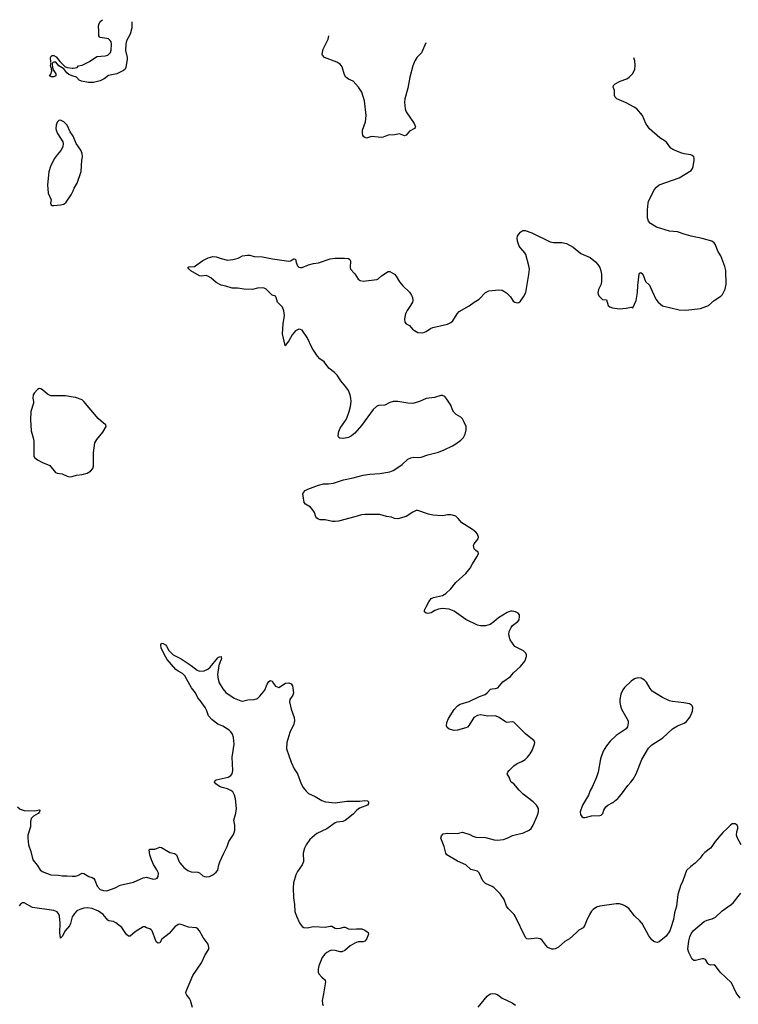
# Model space of a CAD drawing. Header units: inches. Extents: x 1246200 to 1417275, y 606399 to 671266.
# Tile 21 of 63: x 1299355 to 1308046, y 655803 to 667707. Entities that reach past the tile are written whole.
import ezdxf

# ---------------------------------------------------------------- set-up
doc = ezdxf.new("R2010")
doc.units = ezdxf.units.IN
doc.header["$MEASUREMENT"] = 0
for name, color, linetype in [('B2695', 7, 'Continuous'), ('B2696', 7, 'Continuous'), ('B3605', 7, 'Continuous'), ('B3606', 7, 'Continuous')]:
    doc.layers.add(name, color=color, linetype=linetype)

msp = doc.modelspace()

# ---------------------------------------------------------------- linework, layer by layer
at = {"layer": 'B2695', "color": 6, "elevation": 900}
for points in [[(1299330, 658192), (1299362, 658162), (1299410, 658145), (1299537, 658143), (1299594, 658154), (1299597, 658150), (1299595, 658130), (1299580, 658110), (1299521, 658079), (1299494, 658050), (1299487, 658013), (1299484, 657950), (1299455, 657850), (1299453, 657810), (1299461, 657730), (1299490, 657650), (1299515, 657550), (1299566, 657486), (1299601, 657430), (1299627, 657407), (1299730, 657368), (1299823, 657363), (1299870, 657355), (1299930, 657358), (1299991, 657351), (1300000, 657352)], [(1300000, 656875), (1299990, 656859), (1299970, 656781), (1299956, 656750), (1299907, 656693), (1299870, 656622), (1299850, 656603), (1299842, 656670), (1299844, 656784), (1299836, 656870), (1299830, 656895), (1299810, 656922), (1299770, 656936), (1299510, 656972), (1299410, 657029), (1299390, 657030), (1299366, 657014), (1299350, 656994)]]:
    msp.add_lwpolyline(points, dxfattribs=at)
at = {"layer": 'B2696', "color": 6}
for points, elevation in [([(1300000, 667026), (1299950, 667043), (1299925, 667065), (1299891, 667111), (1299830, 667151), (1299793, 667193), (1299770, 667194), (1299754, 667186), (1299750, 667170), (1299753, 667130), (1299761, 667101), (1299794, 667054), (1299793, 667030), (1299770, 667015), (1299737, 667017), (1299723, 667023), (1299717, 667030), (1299732, 667048), (1299742, 667090), (1299738, 667118), (1299728, 667150), (1299730, 667174), (1299736, 667184), (1299730, 667195), (1299726, 667250), (1299735, 667265), (1299750, 667275), (1299770, 667275), (1299796, 667256), (1299842, 667202), (1299902, 667142), (1299929, 667129), (1299990, 667120), (1300000, 667121)], 900), ([(1300000, 666299), (1299995, 666310), (1299966, 666350), (1299930, 666430), (1299890, 666472), (1299848, 666492), (1299830, 666489), (1299810, 666469), (1299796, 666430), (1299794, 666390), (1299797, 666370), (1299812, 666332), (1299876, 666230), (1299881, 666210), (1299877, 666170), (1299853, 666127), (1299807, 666073), (1299774, 666026), (1299726, 665934), (1299706, 665866), (1299690, 665710), (1299699, 665610), (1299736, 665530), (1299728, 665490), (1299735, 665470), (1299750, 665461), (1299770, 665459), (1299850, 665469), (1299890, 665478), (1299919, 665501), (1299977, 665590), (1300000, 665636)], 1000), ([(1300000, 663144), (1299910, 663159), (1299730, 663161), (1299690, 663179), (1299630, 663233), (1299610, 663245), (1299590, 663249), (1299570, 663237), (1299530, 663190), (1299520, 663170), (1299515, 663130), (1299523, 663090), (1299522, 663070), (1299489, 662970), (1299488, 662870), (1299496, 662736), (1299520, 662650), (1299526, 662610), (1299528, 662428), (1299539, 662410), (1299570, 662384), (1299630, 662353), (1299718, 662318), (1299790, 662231), (1299810, 662223), (1299870, 662216), (1299930, 662187), (1299962, 662182), (1299990, 662185), (1300000, 662188)], 1000)]:
    msp.add_lwpolyline(points, dxfattribs=dict(at, elevation=elevation))
at = {"layer": 'B3605', "color": 6, "elevation": 900}
for points in [[(1300000, 657352), (1300030, 657354), (1300058, 657362), (1300110, 657389), (1300130, 657383), (1300190, 657349), (1300230, 657336), (1300250, 657323), (1300264, 657304), (1300292, 657232), (1300330, 657193), (1300370, 657178), (1300410, 657177), (1300510, 657213), (1300570, 657243), (1300730, 657279), (1300850, 657334), (1300890, 657340), (1300970, 657318), (1300998, 657322), (1301017, 657330), (1301031, 657350), (1301032, 657390), (1301015, 657430), (1300974, 657494), (1300948, 657548), (1300928, 657612), (1300921, 657670), (1300930, 657677), (1300990, 657679), (1301050, 657702), (1301070, 657698), (1301170, 657640), (1301227, 657627), (1301250, 657610), (1301278, 657538), (1301294, 657514), (1301339, 657459), (1301390, 657419), (1301430, 657404), (1301510, 657401), (1301531, 657391), (1301570, 657357), (1301590, 657347), (1301610, 657343), (1301650, 657347), (1301692, 657370), (1301730, 657401), (1301750, 657424), (1301763, 657490), (1301775, 657526), (1301823, 657630), (1301866, 657710), (1301886, 657770), (1301942, 657858), (1301956, 657904), (1301956, 657970), (1301946, 658030), (1301970, 658116), (1301979, 658170), (1301966, 658286), (1301955, 658330), (1301932, 658370), (1301910, 658390), (1301870, 658409), (1301803, 658423), (1301770, 658435), (1301727, 658467), (1301713, 658490), (1301719, 658510), (1301730, 658519), (1301876, 658550), (1301910, 658569), (1301924, 658590), (1301933, 658630), (1301923, 658790), (1301950, 658950), (1301943, 659030), (1301929, 659070), (1301910, 659097), (1301890, 659116), (1301810, 659167), (1301750, 659191), (1301681, 659241), (1301638, 659290), (1301618, 659350), (1301598, 659390), (1301537, 659477), (1301508, 659510), (1301480, 659570), (1301435, 659630), (1301353, 659773), (1301323, 659803), (1301270, 659832), (1301245, 659850), (1301139, 659970), (1301124, 660000)], [(1301266, 660000), (1301310, 659978), (1301430, 659899), (1301503, 659843), (1301530, 659831), (1301586, 659834), (1301630, 659856), (1301659, 659881), (1301750, 659992), (1301761, 660000)], [(1301792, 660000), (1301795, 659990), (1301793, 659970), (1301778, 659942), (1301762, 659898), (1301748, 659792), (1301754, 659734), (1301767, 659690), (1301810, 659616), (1301850, 659571), (1301950, 659504), (1302030, 659472), (1302050, 659469), (1302114, 659486), (1302190, 659490), (1302230, 659502), (1302261, 659530), (1302319, 659601), (1302350, 659674), (1302370, 659704), (1302390, 659719), (1302410, 659711), (1302423, 659683), (1302450, 659651), (1302490, 659635), (1302570, 659685), (1302610, 659689), (1302638, 659678), (1302654, 659654), (1302668, 659570), (1302659, 659541), (1302622, 659490), (1302618, 659462), (1302637, 659370), (1302675, 659270), (1302678, 659230), (1302669, 659190), (1302622, 659090), (1302584, 658970), (1302580, 658890), (1302639, 658730), (1302676, 658650), (1302713, 658590), (1302761, 658470), (1302785, 658425), (1302819, 658379), (1302850, 658352), (1302930, 658315), (1303010, 658268), (1303053, 658253), (1303170, 658239), (1303310, 658258), (1303470, 658261), (1303530, 658269), (1303562, 658262), (1303575, 658250), (1303575, 658230), (1303562, 658210), (1303464, 658176), (1303432, 658150), (1303390, 658100), (1303290, 658027), (1303265, 658015), (1303190, 658004), (1303170, 657996), (1303070, 657926), (1302950, 657869), (1302865, 657795), (1302818, 657730), (1302798, 657690), (1302783, 657630), (1302786, 657530), (1302770, 657490), (1302715, 657410), (1302696, 657370), (1302668, 657272), (1302662, 657210), (1302668, 657090), (1302679, 657010), (1302684, 656924), (1302702, 656870), (1302739, 656790), (1302770, 656745), (1302790, 656732), (1302830, 656729), (1302910, 656742), (1303050, 656736), (1303110, 656749), (1303130, 656746), (1303170, 656722), (1303190, 656718), (1303230, 656722), (1303275, 656735), (1303290, 656735), (1303330, 656717), (1303370, 656710), (1303430, 656717), (1303494, 656714), (1303530, 656700), (1303570, 656670), (1303575, 656650), (1303567, 656630), (1303548, 656590), (1303530, 656568), (1303510, 656560), (1303450, 656557), (1303410, 656544), (1303351, 656510), (1303286, 656454), (1303250, 656437), (1303230, 656436), (1303170, 656453), (1303130, 656456), (1303105, 656450), (1303070, 656430), (1303046, 656410), (1303013, 656370), (1302974, 656270), (1302964, 656230), (1302966, 656190), (1302974, 656170), (1303008, 656130), (1303042, 656102), (1303050, 656090), (1303053, 656073), (1303030, 655930), (1303012, 655850), (1303016, 655810), (1303025, 655790)], [(1308079, 657730), (1308038, 657810), (1308026, 657850), (1308030, 657890), (1308041, 657930), (1308041, 657950), (1308032, 657970), (1308010, 657986), (1307990, 657987), (1307970, 657984), (1307950, 657969), (1307913, 657930), (1307859, 657881), (1307768, 657772), (1307727, 657710), (1307710, 657691), (1307641, 657639), (1307613, 657610), (1307586, 657570), (1307523, 657510), (1307470, 657470), (1307421, 657419), (1307402, 657378), (1307370, 657284), (1307352, 657248), (1307313, 657130), (1307300, 656990), (1307275, 656910), (1307264, 656830), (1307232, 656728), (1307216, 656690), (1307173, 656627), (1307090, 656559), (1307070, 656552), (1307050, 656553), (1307023, 656563), (1307001, 656581), (1306963, 656630), (1306882, 656782), (1306854, 656814), (1306790, 656874), (1306721, 656961), (1306682, 656990), (1306650, 657006), (1306610, 657016), (1306570, 657019), (1306370, 656990), (1306330, 656977), (1306290, 656951), (1306270, 656930), (1306245, 656890), (1306209, 656812), (1306190, 656759), (1306171, 656729), (1306119, 656701), (1306090, 656670), (1306004, 656596), (1305950, 656564), (1305870, 656493), (1305830, 656473), (1305810, 656469), (1305790, 656471), (1305744, 656490), (1305717, 656517), (1305670, 656581), (1305650, 656595), (1305610, 656601), (1305510, 656592), (1305490, 656594), (1305472, 656610), (1305349, 656870), (1305334, 656890), (1305261, 656961), (1305244, 656990), (1305214, 657070), (1305170, 657133), (1305090, 657214), (1305070, 657228), (1304990, 657265), (1304955, 657295), (1304911, 657391), (1304891, 657411), (1304810, 657434), (1304749, 657489), (1304650, 657532), (1304520, 657610), (1304507, 657630), (1304487, 657710), (1304450, 657810), (1304458, 657842), (1304477, 657863), (1304528, 657872), (1304646, 657870), (1304710, 657886), (1304798, 657858), (1304835, 657835), (1304870, 657825), (1304990, 657818), (1305092, 657792), (1305130, 657787), (1305206, 657794), (1305250, 657810), (1305315, 657845), (1305450, 657878), (1305515, 657910), (1305540, 657930), (1305567, 657970), (1305617, 658090), (1305628, 658130), (1305628, 658170), (1305604, 658210), (1305564, 658250), (1305444, 658344), (1305394, 658393), (1305330, 658470), (1305301, 658490), (1305290, 658505), (1305274, 658550), (1305252, 658590), (1305258, 658610), (1305274, 658630), (1305330, 658686), (1305370, 658713), (1305430, 658739), (1305470, 658763), (1305497, 658790), (1305530, 658831), (1305552, 658870), (1305583, 658950), (1305585, 658970), (1305577, 658990), (1305473, 659073), (1305330, 659215), (1305310, 659220), (1305250, 659212), (1305230, 659218), (1305154, 659270), (1305110, 659290), (1305015, 659285), (1304930, 659301), (1304890, 659296), (1304848, 659270), (1304790, 659177), (1304770, 659155), (1304750, 659144), (1304650, 659119), (1304610, 659114), (1304550, 659128), (1304525, 659150), (1304517, 659170), (1304522, 659210), (1304543, 659257), (1304611, 659369), (1304651, 659410), (1304682, 659430), (1304790, 659465), (1304916, 659524), (1304985, 659550), (1305010, 659570), (1305050, 659613), (1305070, 659619), (1305110, 659621), (1305136, 659630), (1305199, 659701), (1305292, 659768), (1305329, 659811), (1305410, 659888), (1305463, 659950), (1305474, 659970), (1305481, 660000)], [(1308070, 655876), (1308022, 655942), (1307962, 656062), (1307825, 656190), (1307770, 656270), (1307750, 656280), (1307710, 656278), (1307690, 656284), (1307678, 656298), (1307650, 656346), (1307630, 656355), (1307610, 656355), (1307530, 656333), (1307510, 656334), (1307490, 656351), (1307447, 656430), (1307435, 656470), (1307448, 656572), (1307459, 656621), (1307478, 656662), (1307504, 656696), (1307635, 656805), (1307670, 656820), (1307730, 656836), (1307770, 656855), (1307850, 656935), (1307961, 657010), (1307982, 657030), (1308075, 657145)], [(1301445, 655765), (1301422, 655850), (1301410, 655873), (1301375, 655915), (1301367, 655930), (1301366, 655946), (1301371, 655970), (1301448, 656150), (1301555, 656305), (1301599, 656401), (1301641, 656470), (1301644, 656490), (1301635, 656530), (1301575, 656610), (1301530, 656690), (1301510, 656715), (1301488, 656728), (1301396, 656736), (1301310, 656768), (1301290, 656771), (1301270, 656767), (1301230, 656739), (1301161, 656659), (1301073, 656590), (1301050, 656548), (1301030, 656542), (1301010, 656556), (1301001, 656570), (1300956, 656690), (1300945, 656705), (1300930, 656715), (1300888, 656728), (1300870, 656738), (1300850, 656741), (1300750, 656681), (1300690, 656629), (1300670, 656626), (1300646, 656646), (1300589, 656730), (1300519, 656790), (1300490, 656806), (1300433, 656813), (1300420, 656820), (1300365, 656890), (1300307, 656930), (1300230, 656963), (1300170, 656971), (1300130, 656966), (1300081, 656950), (1300048, 656932), (1300017, 656903), (1300000, 656875)], [(1304899, 655770), (1305010, 655901), (1305030, 655919), (1305050, 655928), (1305070, 655932), (1305109, 655929), (1305137, 655917), (1305190, 655877), (1305310, 655821), (1305350, 655793)]]:
    msp.add_lwpolyline(points, dxfattribs=at)
msp.add_lwpolyline([(1306830, 659751), (1306790, 659740), (1306749, 659710), (1306670, 659634), (1306650, 659607), (1306627, 659553), (1306615, 659490), (1306615, 659450), (1306621, 659410), (1306633, 659370), (1306712, 659230), (1306714, 659206), (1306704, 659156), (1306688, 659132), (1306568, 659052), (1306495, 658985), (1306450, 658929), (1306410, 658863), (1306379, 658770), (1306351, 658610), (1306330, 658550), (1306279, 658430), (1306254, 658390), (1306233, 658330), (1306160, 658210), (1306135, 658130), (1306138, 658098), (1306154, 658074), (1306170, 658063), (1306190, 658061), (1306210, 658065), (1306270, 658083), (1306370, 658085), (1306389, 658091), (1306409, 658111), (1306420, 658150), (1306443, 658190), (1306467, 658210), (1306530, 658244), (1306588, 658290), (1306635, 658345), (1306709, 658450), (1306746, 658490), (1306773, 658527), (1306809, 658590), (1306879, 658761), (1306961, 658899), (1307000, 658940), (1307134, 659026), (1307250, 659135), (1307310, 659170), (1307390, 659202), (1307418, 659222), (1307462, 659278), (1307493, 659347), (1307497, 659390), (1307490, 659410), (1307480, 659420), (1307454, 659434), (1307389, 659449), (1307250, 659466), (1307214, 659474), (1307131, 659511), (1307006, 659590), (1306980, 659620), (1306936, 659696), (1306910, 659722), (1306870, 659745)], close=True, dxfattribs=at)
at = {"layer": 'B3606', "color": 6}
for points, elevation in [([(1300000, 667121), (1300052, 667128), (1300068, 667150), (1300110, 667158), (1300199, 667201), (1300290, 667261), (1300391, 667269), (1300421, 667279), (1300443, 667297), (1300453, 667310), (1300460, 667340), (1300466, 667410), (1300460, 667440), (1300450, 667457), (1300430, 667474), (1300410, 667480), (1300330, 667490), (1300320, 667500), (1300312, 667512), (1300314, 667570), (1300307, 667630), (1300311, 667650), (1300330, 667683), (1300355, 667707)], 900), ([(1300713, 667681), (1300712, 667610), (1300691, 667530), (1300648, 667450), (1300637, 667410), (1300636, 667336), (1300655, 667250), (1300656, 667230), (1300639, 667130), (1300630, 667110), (1300610, 667092), (1300530, 667054), (1300430, 667033), (1300375, 666990), (1300330, 666968), (1300249, 666949), (1300186, 666946), (1300103, 666963), (1300076, 666976), (1300044, 667010), (1300000, 667026)], 900), ([(1304269, 667428), (1304213, 667307), (1304157, 667250), (1304133, 667210), (1304111, 667150), (1304074, 667010), (1304050, 666879), (1304012, 666750), (1304008, 666710), (1304019, 666630), (1304030, 666594), (1304127, 666450), (1304142, 666410), (1304138, 666402), (1304128, 666390), (1304070, 666360), (1304030, 666310), (1304010, 666303), (1303950, 666326), (1303890, 666315), (1303810, 666310), (1303750, 666286), (1303730, 666283), (1303610, 666294), (1303550, 666275), (1303530, 666281), (1303519, 666290), (1303506, 666310), (1303502, 666330), (1303503, 666370), (1303536, 666470), (1303546, 666550), (1303527, 666727), (1303493, 666830), (1303452, 666892), (1303390, 666965), (1303330, 666987), (1303301, 667010), (1303282, 667042), (1303256, 667136), (1303233, 667170), (1303190, 667195), (1303041, 667250), (1303017, 667277), (1303013, 667290), (1303026, 667350), (1303085, 667470), (1303094, 667512)], 900), ([(1305481, 660000), (1305483, 660010), (1305483, 660030), (1305475, 660050), (1305450, 660075), (1305344, 660130), (1305286, 660210), (1305271, 660270), (1305275, 660310), (1305300, 660360), (1305317, 660383), (1305378, 660430), (1305394, 660450), (1305401, 660490), (1305400, 660510), (1305382, 660530), (1305350, 660548), (1305310, 660557), (1305290, 660556), (1305250, 660539), (1305144, 660476), (1305090, 660428), (1305045, 660395), (1304990, 660380), (1304930, 660379), (1304890, 660386), (1304750, 660457), (1304610, 660557), (1304550, 660582), (1304470, 660587), (1304419, 660581), (1304375, 660565), (1304330, 660538), (1304290, 660528), (1304270, 660530), (1304249, 660549), (1304250, 660570), (1304270, 660610), (1304303, 660670), (1304332, 660708), (1304359, 660721), (1304470, 660747), (1304508, 660770), (1304570, 660827), (1304630, 660904), (1304750, 661010), (1304804, 661076), (1304831, 661129), (1304885, 661215), (1304902, 661250), (1304901, 661270), (1304870, 661290), (1304853, 661310), (1304844, 661350), (1304850, 661371), (1304900, 661430), (1304905, 661450), (1304890, 661487), (1304870, 661511), (1304830, 661544), (1304704, 661624), (1304658, 661678), (1304630, 661703), (1304590, 661717), (1304570, 661719), (1304530, 661719), (1304470, 661710), (1304350, 661718), (1304299, 661730), (1304170, 661774), (1304150, 661772), (1304110, 661755), (1304030, 661700), (1303930, 661672), (1303890, 661678), (1303850, 661694), (1303790, 661702), (1303710, 661725), (1303530, 661724), (1303490, 661719), (1303410, 661695), (1303210, 661645), (1303170, 661639), (1303140, 661640), (1303050, 661659), (1302990, 661660), (1302970, 661667), (1302950, 661681), (1302938, 661698), (1302922, 661750), (1302891, 661791), (1302872, 661812), (1302811, 661850), (1302796, 661870), (1302782, 661950), (1302781, 661970), (1302786, 661990), (1302806, 662014), (1302838, 662030), (1302970, 662081), (1303030, 662095), (1303090, 662095), (1303150, 662104), (1303270, 662143), (1303390, 662168), (1303510, 662201), (1303590, 662213), (1303710, 662221), (1303830, 662242), (1303870, 662257), (1303915, 662285), (1303980, 662330), (1304050, 662394), (1304085, 662410), (1304123, 662417), (1304173, 662413), (1304210, 662416), (1304290, 662448), (1304421, 662479), (1304490, 662506), (1304590, 662554), (1304630, 662580), (1304690, 662622), (1304723, 662657), (1304743, 662697), (1304755, 662750), (1304753, 662790), (1304728, 662850), (1304710, 662880), (1304690, 662901), (1304635, 662935), (1304604, 662964), (1304590, 662990), (1304568, 663048), (1304521, 663121), (1304496, 663150), (1304470, 663164), (1304450, 663163), (1304370, 663139), (1304273, 663127), (1304190, 663090), (1304110, 663067), (1304051, 663069), (1303930, 663091), (1303870, 663090), (1303830, 663077), (1303770, 663048), (1303696, 663044), (1303670, 663032), (1303630, 662993), (1303490, 662802), (1303410, 662710), (1303370, 662676), (1303330, 662654), (1303270, 662644), (1303226, 662646), (1303215, 662654), (1303207, 662670), (1303210, 662710), (1303216, 662730), (1303232, 662770), (1303297, 662863), (1303311, 662889), (1303341, 662970), (1303357, 663030), (1303363, 663090), (1303361, 663130), (1303352, 663170), (1303330, 663222), (1303299, 663270), (1303239, 663339), (1303194, 663410), (1303162, 663442), (1303094, 663494), (1303037, 663570), (1302987, 663607), (1302957, 663637), (1302894, 663734), (1302830, 663866), (1302770, 663953), (1302750, 663963), (1302730, 663965), (1302690, 663945), (1302650, 663897), (1302610, 663826), (1302577, 663783), (1302570, 663765), (1302567, 663767), (1302535, 663910), (1302541, 664030), (1302556, 664130), (1302551, 664189), (1302534, 664230), (1302474, 664290), (1302459, 664350), (1302450, 664363), (1302410, 664377), (1302335, 664450), (1302310, 664463), (1302290, 664467), (1302230, 664462), (1302170, 664446), (1302070, 664448), (1301990, 664462), (1301923, 664463), (1301850, 664485), (1301790, 664496), (1301730, 664528), (1301665, 664585), (1301630, 664607), (1301610, 664614), (1301550, 664607), (1301530, 664612), (1301427, 664670), (1301403, 664690), (1301388, 664710), (1301400, 664720), (1301470, 664723), (1301570, 664796), (1301634, 664826), (1301690, 664843), (1301730, 664839), (1301790, 664818), (1301870, 664800), (1301933, 664807), (1301996, 664824), (1302050, 664851), (1302110, 664861), (1302139, 664859), (1302190, 664843), (1302290, 664838), (1302414, 664814), (1302610, 664786), (1302630, 664792), (1302670, 664816), (1302676, 664816), (1302690, 664813), (1302698, 664770), (1302714, 664730), (1302730, 664716), (1302750, 664709), (1302770, 664711), (1302850, 664745), (1302910, 664760), (1302970, 664767), (1303110, 664816), (1303170, 664822), (1303284, 664824), (1303330, 664818), (1303346, 664806), (1303354, 664790), (1303352, 664710), (1303357, 664690), (1303410, 664635), (1303448, 664570), (1303472, 664552), (1303510, 664546), (1303673, 664567), (1303690, 664574), (1303731, 664609), (1303810, 664664), (1303830, 664664), (1303890, 664629), (1303910, 664608), (1303950, 664539), (1303988, 664488), (1304070, 664412), (1304095, 664375), (1304107, 664347), (1304109, 664310), (1304104, 664290), (1304082, 664250), (1304040, 664190), (1304021, 664150), (1304010, 664090), (1304015, 664050), (1304029, 664029), (1304070, 664010), (1304107, 663967), (1304130, 663949), (1304170, 663927), (1304230, 663921), (1304270, 663936), (1304325, 663975), (1304350, 663986), (1304530, 664027), (1304570, 664045), (1304592, 664068), (1304645, 664150), (1304670, 664177), (1304790, 664247), (1304850, 664293), (1304912, 664328), (1304988, 664410), (1305030, 664429), (1305150, 664440), (1305190, 664435), (1305244, 664404), (1305290, 664355), (1305325, 664305), (1305344, 664290), (1305370, 664283), (1305390, 664289), (1305410, 664302), (1305450, 664357), (1305475, 664410), (1305514, 664626), (1305519, 664690), (1305514, 664730), (1305475, 664870), (1305466, 664890), (1305410, 664949), (1305396, 664970), (1305376, 665030), (1305373, 665067), (1305376, 665090), (1305386, 665110), (1305416, 665144), (1305441, 665159), (1305470, 665160), (1305550, 665131), (1305770, 665021), (1305810, 665013), (1305913, 665013), (1305970, 665002), (1306050, 664956), (1306141, 664881), (1306253, 664833), (1306320, 664780), (1306349, 664749), (1306372, 664712), (1306385, 664670), (1306391, 664629), (1306393, 664550), (1306387, 664510), (1306357, 664443), (1306348, 664410), (1306351, 664390), (1306361, 664370), (1306405, 664325), (1306450, 664319), (1306472, 664252), (1306494, 664234), (1306525, 664225), (1306610, 664212), (1306690, 664218), (1306750, 664231), (1306770, 664222), (1306811, 664310), (1306826, 664410), (1306830, 664494), (1306847, 664630), (1306850, 664642), (1306869, 664651), (1306890, 664630), (1306923, 664543), (1306970, 664496), (1306985, 664470), (1307048, 664328), (1307076, 664290), (1307130, 664246), (1307330, 664200), (1307410, 664194), (1307590, 664216), (1307687, 664250), (1307755, 664310), (1307835, 664365), (1307855, 664385), (1307888, 664450), (1307899, 664510), (1307894, 664674), (1307885, 664725), (1307835, 664850), (1307799, 664910), (1307770, 664983), (1307754, 665010), (1307726, 665030), (1307610, 665063), (1307477, 665090), (1307390, 665114), (1307310, 665143), (1307212, 665152), (1307057, 665197), (1306984, 665244), (1306960, 665270), (1306947, 665310), (1306947, 665410), (1306955, 665490), (1306960, 665510), (1307029, 665651), (1307056, 665684), (1307090, 665709), (1307330, 665797), (1307476, 665884), (1307493, 665907), (1307501, 665930), (1307513, 666010), (1307514, 666030), (1307508, 666048), (1307490, 666064), (1307472, 666072), (1307390, 666085), (1307350, 666098), (1307256, 666136), (1307232, 666152), (1307213, 666173), (1307190, 666212), (1307172, 666230), (1307098, 666278), (1306970, 666386), (1306926, 666450), (1306889, 666549), (1306817, 666630), (1306788, 666650), (1306690, 666702), (1306578, 666750), (1306556, 666770), (1306548, 666790), (1306548, 666850), (1306532, 666890), (1306535, 666910), (1306557, 666930), (1306617, 666963), (1306696, 666990), (1306728, 667010), (1306770, 667058), (1306796, 667110), (1306800, 667150), (1306794, 667210), (1306783, 667245)], 900), ([(1300000, 665636), (1300016, 665670), (1300052, 665730), (1300098, 665870), (1300108, 666010), (1300116, 666050), (1300111, 666090), (1300096, 666130), (1300040, 666210), (1300000, 666299)], 1000), ([(1300000, 662188), (1300041, 662199), (1300110, 662208), (1300170, 662226), (1300213, 662250), (1300240, 662280), (1300249, 662311), (1300247, 662470), (1300263, 662590), (1300288, 662632), (1300359, 662721), (1300402, 662790), (1300398, 662810), (1300370, 662829), (1300306, 662886), (1300132, 663090), (1300109, 663110), (1300030, 663140), (1300000, 663144)], 1000), ([(1301124, 660000), (1301068, 660110), (1301064, 660150), (1301072, 660168), (1301090, 660166), (1301117, 660150), (1301130, 660135), (1301159, 660079), (1301210, 660028), (1301266, 660000)], 900), ([(1301761, 660000), (1301770, 660006), (1301790, 660007), (1301792, 660000)], 900)]:
    msp.add_lwpolyline(points, dxfattribs=dict(at, elevation=elevation))

doc.saveas('drawing.dxf')
